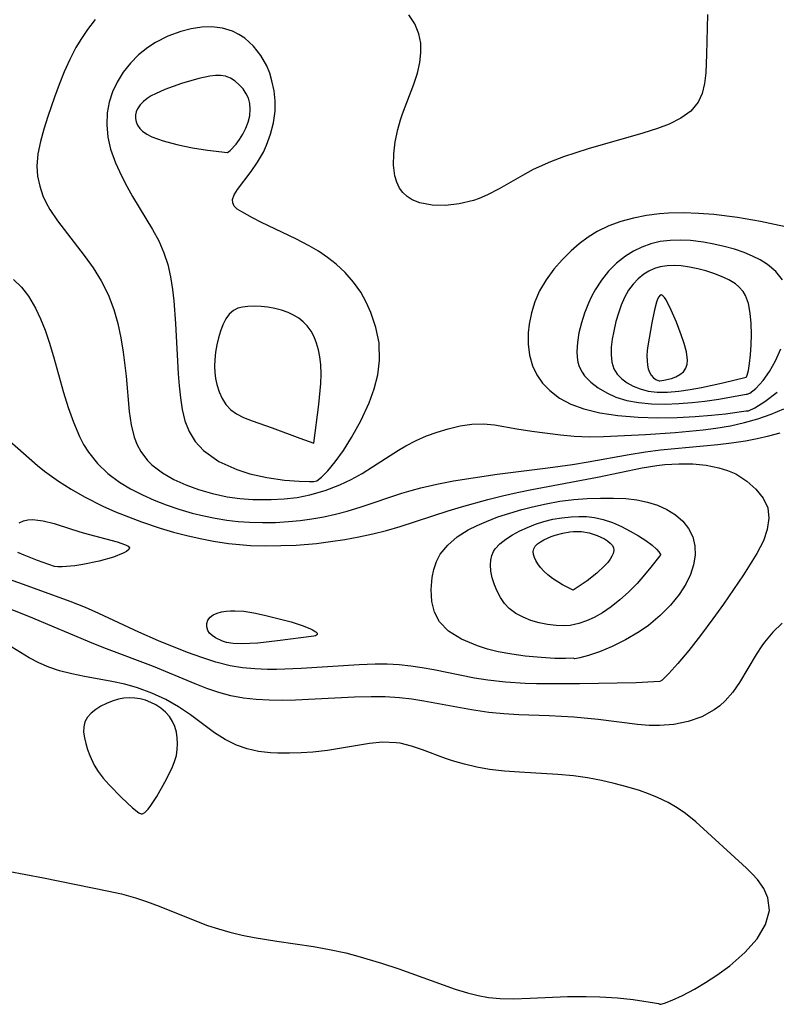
# Model space of a CAD drawing. Header units: inches. Extents: x 1073367 to 1082519, y 1569854 to 1574957.
# Tile 112 of 256: x 1075704 to 1075792, y 1573521 to 1573635. Entities that reach past the tile are written whole.
import ezdxf

# ---------------------------------------------------------------- set-up
doc = ezdxf.new("R2010")
doc.units = ezdxf.units.IN
doc.header["$MEASUREMENT"] = 0
doc.layers.add('CGG_CurvaNivelLidar_v1', color=7, linetype='Continuous', lineweight=30, true_color=0x008008)

msp = doc.modelspace()

# ---------------------------------------------------------------- linework, layer by layer
at = {"layer": 'CGG_CurvaNivelLidar_v1'}
for points in [[(1075784.0148, 1573635.1394, 67.5), (1075783.9229, 1573630.5119, 67.5), (1075783.842, 1573628.3946, 67.5), (1075783.6966, 1573627.1473, 67.5), (1075783.4178, 1573626.0018, 67.5), (1075782.949, 1573624.9843, 67.5), (1075782.0892, 1573623.9688, 67.5), (1075780.9545, 1573623.1365, 67.5), (1075779.613, 1573622.456, 67.5), (1075778.246, 1573621.9375, 67.5), (1075776.5592, 1573621.4016, 67.5), (1075770.2208, 1573619.6039, 67.5), (1075767.3553, 1573618.6525, 67.5), (1075765.8808, 1573618.0892, 67.5), (1075763.8681, 1573617.1869, 67.5), (1075762.6293, 1573616.5155, 67.5), (1075759.9448, 1573614.9624, 67.5), (1075758.5903, 1573614.27, 67.5), (1075757.6005, 1573613.8545, 67.5), (1075756.9442, 1573613.6296, 67.5), (1075755.3181, 1573613.2311, 67.5), (1075753.7083, 1573613.0423, 67.5), (1075752.1674, 1573613.0699, 67.5), (1075750.756, 1573613.3402, 67.5), (1075749.8538, 1573613.7134, 67.5), (1075749.2945, 1573614.0772, 67.5), (1075748.7991, 1573614.5279, 67.5), (1075748.3952, 1573615.0585, 67.5), (1075748.0737, 1573615.7241, 67.5), (1075747.8615, 1573616.4714, 67.5), (1075747.7172, 1573617.6904, 67.5), (1075747.742, 1573619.0106, 67.5), (1075747.9096, 1573620.3955, 67.5), (1075748.2017, 1573621.8134, 67.5), (1075748.5144, 1573622.9433, 67.5), (1075748.7478, 1573623.6575, 67.5), (1075750.0425, 1573627.0694, 67.5), (1075750.4608, 1573628.3284, 67.5), (1075750.7586, 1573629.5806, 67.5), (1075750.8812, 1573630.7122, 67.5), (1075750.8457, 1573631.8215, 67.5), (1075750.6381, 1573632.8889, 67.5), (1075750.1724, 1573634.0404, 67.5), (1075749.485, 1573635.0948, 67.5)], [(1075713.1949, 1573634.5697, 67.5), (1075712.2909, 1573633.3888, 67.5), (1075711.5988, 1573632.3644, 67.5), (1075710.9636, 1573631.302, 67.5), (1075710.2485, 1573629.9137, 67.5), (1075709.6111, 1573628.4855, 67.5), (1075709.0319, 1573627.0345, 67.5), (1075708.4962, 1573625.5756, 67.5), (1075707.7279, 1573623.3326, 67.5), (1075707.2537, 1573621.867, 67.5), (1075706.8467, 1573620.4244, 67.5), (1075706.5582, 1573618.9997, 67.5), (1075706.4477, 1573617.5886, 67.5), (1075706.5304, 1573616.4271, 67.5), (1075706.7682, 1573615.2823, 67.5), (1075707.1518, 1573614.1645, 67.5), (1075707.5231, 1573613.3636, 67.5), (1075707.9599, 1573612.5817, 67.5), (1075708.8383, 1573611.2633, 67.5), (1075711.9198, 1573607.2627, 67.5), (1075712.9439, 1573605.8147, 67.5), (1075713.8753, 1573604.3075, 67.5), (1075714.6737, 1573602.731, 67.5), (1075715.3308, 1573601.0075, 67.5), (1075715.7933, 1573599.3934, 67.5), (1075716.157, 1573597.7432, 67.5), (1075716.4414, 1573596.0716, 67.5), (1075716.7751, 1573593.3163, 67.5), (1075717.1366, 1573589.1967, 67.5), (1075717.3582, 1573587.6743, 67.5), (1075717.7118, 1573586.2395, 67.5), (1075718.0394, 1573585.3757, 67.5), (1075718.4623, 1573584.5722, 67.5), (1075719.2293, 1573583.5641, 67.5), (1075719.7617, 1573583.0384, 67.5), (1075720.986, 1573582.1038, 67.5), (1075722.2715, 1573581.3592, 67.5), (1075723.6649, 1573580.7189, 67.5), (1075725.1409, 1573580.1766, 67.5), (1075726.7644, 1573579.7118, 67.5), (1075728.4399, 1573579.3627, 67.5), (1075729.9159, 1573579.1613, 67.5), (1075731.4093, 1573579.0461, 67.5), (1075733.5421, 1573579.021, 67.5), (1075735.0575, 1573579.1048, 67.5), (1075736.5599, 1573579.2813, 67.5), (1075738.0403, 1573579.5627, 67.5), (1075739.8025, 1573580.0636, 67.5), (1075741.5074, 1573580.7271, 67.5), (1075742.8048, 1573581.3543, 67.5), (1075744.0637, 1573582.0514, 67.5), (1075745.2881, 1573582.7961, 67.5), (1075748.2906, 1573584.75, 67.5), (1075749.1415, 1573585.2543, 67.5), (1075750.322, 1573585.8643, 67.5), (1075751.5317, 1573586.3924, 67.5), (1075752.7601, 1573586.8408, 67.5), (1075754.0325, 1573587.2205, 67.5), (1075755.403, 1573587.5407, 67.5), (1075756.7641, 1573587.7443, 67.5), (1075758.1106, 1573587.795, 67.5), (1075759.3804, 1573587.6814, 67.5), (1075761.9529, 1573587.2208, 67.5), (1075763.6983, 1573586.9431, 67.5), (1075767.042, 1573586.5188, 67.5), (1075768.6041, 1573586.3726, 67.5), (1075770.3971, 1573586.2907, 67.5), (1075771.9841, 1573586.3046, 67.5), (1075776.8654, 1573586.5509, 67.5), (1075780.286, 1573586.7688, 67.5), (1075783.5203, 1573587.075, 67.5), (1075785.0085, 1573587.2703, 67.5), (1075786.679, 1573587.5578, 67.5), (1075788.3265, 1573587.9291, 67.5), (1075789.8699, 1573588.3724, 67.5), (1075791.3808, 1573588.9042, 67.5), (1075792.8531, 1573589.5269, 67.5)], [(1075793.0528, 1573610.5578, 68), (1075791.7684, 1573610.8501, 68), (1075790.157, 1573611.1785, 68), (1075787.499, 1573611.6416, 68), (1075784.7456, 1573611.9919, 68), (1075782.9932, 1573612.1334, 68), (1075781.2425, 1573612.1987, 68), (1075779.5036, 1573612.1683, 68), (1075778.486, 1573612.0941, 68), (1075776.9563, 1573611.8893, 68), (1075775.4642, 1573611.5899, 68), (1075774.0107, 1573611.193, 68), (1075772.611, 1573610.6854, 68), (1075771.2837, 1573610.0472, 68), (1075770.2122, 1573609.3805, 68), (1075769.2006, 1573608.6219, 68), (1075768.2407, 1573607.7926, 68), (1075767.1983, 1573606.7708, 68), (1075766.2394, 1573605.6772, 68), (1075765.3549, 1573604.4561, 68), (1075764.6109, 1573603.1603, 68), (1075764.0703, 1573601.9143, 68), (1075763.6668, 1573600.6308, 68), (1075763.4033, 1573599.3283, 68), (1075763.2991, 1573598.3182, 68), (1075763.2898, 1573597.0027, 68), (1075763.4381, 1573595.7253, 68), (1075763.7705, 1573594.512, 68), (1075764.2727, 1573593.4552, 68), (1075764.9457, 1573592.4902, 68), (1075765.7726, 1573591.6303, 68), (1075766.916, 1573590.774, 68), (1075768.2158, 1573590.0693, 68), (1075769.7399, 1573589.5055, 68), (1075771.5796, 1573589.069, 68), (1075773.648, 1573588.7575, 68), (1075776.0239, 1573588.5586, 68), (1075778.2956, 1573588.4887, 68), (1075780.5324, 1573588.5163, 68), (1075782.6036, 1573588.6206, 68), (1075784.4841, 1573588.7746, 68), (1075786.0961, 1573588.9495, 68), (1075788.5, 1573589.2791, 68), (1075788.7649, 1573589.2845, 68), (1075789.4905, 1573589.6254, 68), (1075790.6713, 1573590.3675, 68), (1075792.1004, 1573591.4639, 68)], [(1075792.7133, 1573604.4395, 68.5), (1075791.9236, 1573605.3911, 68.5), (1075790.9583, 1573606.2135, 68.5), (1075790.1271, 1573606.7406, 68.5), (1075789.2274, 1573607.1962, 68.5), (1075788.2756, 1573607.592, 68.5), (1075787.1394, 1573607.9817, 68.5), (1075785.9674, 1573608.3117, 68.5), (1075784.7718, 1573608.5853, 68.5), (1075783.5627, 1573608.8005, 68.5), (1075782.0602, 1573608.9767, 68.5), (1075780.8709, 1573609.0342, 68.5), (1075779.6953, 1573609.0017, 68.5), (1075778.5425, 1573608.857, 68.5), (1075777.4783, 1573608.5974, 68.5), (1075776.45, 1573608.2256, 68.5), (1075775.4658, 1573607.75, 68.5), (1075774.5364, 1573607.173, 68.5), (1075773.5162, 1573606.3578, 68.5), (1075772.5882, 1573605.4258, 68.5), (1075771.7551, 1573604.3996, 68.5), (1075771.0279, 1573603.2931, 68.5), (1075770.6133, 1573602.5246, 68.5), (1075770.2463, 1573601.7331, 68.5), (1075769.8043, 1573600.6031, 68.5), (1075769.4416, 1573599.4609, 68.5), (1075769.1624, 1573598.3233, 68.5), (1075768.9784, 1573597.2081, 68.5), (1075768.91, 1573596.1345, 68.5), (1075768.9378, 1573595.513, 68.5), (1075769.032, 1573594.9194, 68.5), (1075769.1857, 1573594.4109, 68.5), (1075769.5212, 1573593.7505, 68.5), (1075769.8089, 1573593.3536, 68.5), (1075770.5252, 1573592.6174, 68.5), (1075771.3884, 1573591.9614, 68.5), (1075772.3671, 1573591.384, 68.5), (1075773.4387, 1573590.89, 68.5), (1075774.7042, 1573590.498, 68.5), (1075776.0596, 1573590.2537, 68.5), (1075777.5542, 1573590.116, 68.5), (1075779.133, 1573590.0776, 68.5), (1075780.7048, 1573590.1269, 68.5), (1075782.256, 1573590.2454, 68.5), (1075783.738, 1573590.4151, 68.5), (1075785.3335, 1573590.654, 68.5), (1075788.5, 1573591.2359, 68.5), (1075788.63, 1573591.2006, 68.5), (1075788.9122, 1573591.3294, 68.5), (1075789.6167, 1573591.874, 68.5), (1075790.4767, 1573592.8021, 68.5), (1075791.2076, 1573593.8451, 68.5), (1075791.8924, 1573595.0837, 68.5), (1075792.4981, 1573596.4616, 68.5)], [(1075703.7321, 1573604.4942, 67), (1075704.6632, 1573603.582, 67), (1075705.4834, 1573602.5434, 67), (1075706.2773, 1573601.1716, 67), (1075706.8598, 1573599.9249, 67), (1075707.3896, 1573598.6047, 67), (1075707.8675, 1573597.2272, 67), (1075708.361, 1573595.5796, 67), (1075709.5179, 1573591.4144, 67), (1075710.0623, 1573589.6661, 67), (1075710.6701, 1573587.9657, 67), (1075711.3675, 1573586.3412, 67), (1075711.8529, 1573585.4009, 67), (1075712.4027, 1573584.5119, 67), (1075713.4423, 1573583.2159, 67), (1075714.6551, 1573582.0623, 67), (1075716.0097, 1573581.0422, 67), (1075717.291, 1573580.2566, 67), (1075718.6445, 1573579.5575, 67), (1075720.0078, 1573578.9526, 67), (1075721.4124, 1573578.4102, 67), (1075722.8494, 1573577.9263, 67), (1075724.4223, 1573577.4706, 67), (1075725.7435, 1573577.1443, 67), (1075727.0777, 1573576.8689, 67), (1075728.423, 1573576.6511, 67), (1075729.7224, 1573576.5026, 67), (1075731.028, 1573576.4104, 67), (1075732.5318, 1573576.3689, 67), (1075734.0361, 1573576.3908, 67), (1075735.5373, 1573576.4729, 67), (1075736.8967, 1573576.6007, 67), (1075738.248, 1573576.7856, 67), (1075739.6256, 1573577.0402, 67), (1075740.9925, 1573577.3505, 67), (1075742.349, 1573577.7048, 67), (1075743.9472, 1573578.174, 67), (1075748.6692, 1573579.7566, 67), (1075749.7551, 1573580.0867, 67), (1075750.8501, 1573580.3859, 67), (1075752.7322, 1573580.818, 67), (1075754.6343, 1573581.1787, 67), (1075759.7082, 1573581.9783, 67), (1075765.5409, 1573582.6917, 67), (1075768.4208, 1573583.0884, 67), (1075770.2081, 1573583.3879, 67), (1075774.9641, 1573584.2595, 67), (1075776.843, 1573584.5516, 67), (1075778.6105, 1573584.7688, 67), (1075785.2167, 1573585.3899, 67), (1075786.7965, 1573585.5787, 67), (1075788.4288, 1573585.8322, 67), (1075789.7778, 1573586.0947, 67), (1075791.1122, 1573586.3998, 67), (1075792.4325, 1573586.7464, 67)], [(1075703.2842, 1573585.8078, 66.5), (1075706.5279, 1573582.9662, 66.5), (1075707.3183, 1573582.3207, 66.5), (1075708.1213, 1573581.7224, 66.5), (1075708.9512, 1573581.152, 66.5), (1075710.4171, 1573580.2249, 66.5), (1075711.9367, 1573579.3552, 66.5), (1075714.0813, 1573578.2739, 66.5), (1075715.5429, 1573577.6237, 66.5), (1075717.0312, 1573577.018, 66.5), (1075718.5414, 1573576.4545, 66.5), (1075720.7246, 1573575.7252, 66.5), (1075722.2449, 1573575.275, 66.5), (1075723.7767, 1573574.8687, 66.5), (1075725.3182, 1573574.5103, 66.5), (1075726.8682, 1573574.2069, 66.5), (1075728.6303, 1573573.9442, 66.5), (1075731.1659, 1573573.7349, 66.5), (1075732.9231, 1573573.6847, 66.5), (1075734.6846, 1573573.6987, 66.5), (1075736.4472, 1573573.772, 66.5), (1075738.7837, 1573573.962, 66.5), (1075740.4248, 1573574.1602, 66.5), (1075742.0596, 1573574.4071, 66.5), (1075743.686, 1573574.7027, 66.5), (1075745.3013, 1573575.0503, 66.5), (1075746.9023, 1573575.4568, 66.5), (1075748.4861, 1573575.923, 66.5), (1075754.0393, 1573577.7222, 66.5), (1075755.5615, 1573578.1876, 66.5), (1075758.6343, 1573579.0415, 66.5), (1075760.3114, 1573579.4635, 66.5), (1075761.9974, 1573579.8501, 66.5), (1075763.7093, 1573580.2007, 66.5), (1075771.3, 1573581.6355, 66.5), (1075776.4629, 1573582.7105, 66.5), (1075778.1657, 1573582.9821, 66.5), (1075779.0804, 1573583.0845, 66.5), (1075780.7144, 1573583.177, 66.5), (1075782.3165, 1573583.1518, 66.5), (1075783.8659, 1573583.0035, 66.5), (1075785.3365, 1573582.7174, 66.5), (1075786.3606, 1573582.4015, 66.5), (1075787.3053, 1573581.9877, 66.5), (1075788.5856, 1573581.1617, 66.5), (1075789.6295, 1573580.2416, 66.5), (1075790.4628, 1573579.2091, 66.5), (1075790.9905, 1573578.0614, 66.5), (1075791.1293, 1573576.8607, 66.5), (1075790.9509, 1573575.5852, 66.5), (1075790.5074, 1573574.2724, 66.5), (1075789.7462, 1573572.7893, 66.5), (1075788.2071, 1573570.3321, 66.5), (1075785.8939, 1573566.9455, 66.5), (1075784.6554, 1573565.2249, 66.5), (1075783.2247, 1573563.3114, 66.5), (1075781.8614, 1573561.568, 66.5), (1075780.6067, 1573560.0537, 66.5), (1075779.5607, 1573558.9016, 66.5), (1075778.7772, 1573558.1597, 66.5), (1075778.5, 1573557.9946, 66.5), (1075777.8247, 1573557.9359, 66.5), (1075775.7726, 1573557.8496, 66.5), (1075769.2023, 1573557.6989, 66.5), (1075764.2627, 1573557.7193, 66.5), (1075762.9517, 1573557.7589, 66.5), (1075760.648, 1573557.8946, 66.5), (1075758.625, 1573558.1216, 66.5), (1075757.0728, 1573558.3827, 66.5), (1075752.3689, 1573559.3319, 66.5), (1075751.0363, 1573559.5726, 66.5), (1075749.6999, 1573559.7712, 66.5), (1075748.3578, 1573559.9105, 66.5), (1075746.9772, 1573559.9792, 66.5), (1075745.5902, 1573559.9847, 66.5), (1075743.7334, 1573559.9212, 66.5), (1075737.0335, 1573559.4762, 66.5), (1075734.1636, 1573559.3799, 66.5), (1075733.1118, 1573559.3851, 66.5), (1075731.6581, 1573559.4443, 66.5), (1075730.2204, 1573559.5796, 66.5), (1075728.8033, 1573559.8117, 66.5), (1075727.1604, 1573560.2255, 66.5), (1075725.5341, 1573560.7477, 66.5), (1075723.8539, 1573561.3523, 66.5), (1075720.5016, 1573562.6959, 66.5), (1075718.2547, 1573563.6889, 66.5), (1075713.6164, 1573565.864, 66.5), (1075712.0516, 1573566.5415, 66.5), (1075710.2891, 1573567.229, 66.5), (1075704.467, 1573569.3529, 66.5), (1075701.5524, 1573570.3615, 66.5)], [(1075704.3938, 1573576.3559, 66), (1075704.8822, 1573576.574, 66), (1075705.4093, 1573576.6829, 66), (1075705.975, 1573576.7058, 66), (1075706.5675, 1573576.6627, 66), (1075707.1778, 1573576.5685, 66), (1075708.4258, 1573576.2638, 66), (1075710.446, 1573575.5975, 66), (1075711.8122, 1573575.1856, 66), (1075715.721, 1573574.1338, 66), (1075716.687, 1573573.7951, 66), (1075717.0047, 1573573.6197, 66), (1075717.1518, 1573573.4369, 66), (1075717.082, 1573573.2384, 66), (1075716.8246, 1573573.0316, 66), (1075716.4277, 1573572.819, 66), (1075715.3222, 1573572.3807, 66), (1075713.6669, 1573571.9098, 66), (1075711.7532, 1573571.5011, 66), (1075710.8268, 1573571.3561, 66), (1075709.364, 1573571.2339, 66), (1075708.8823, 1573571.2341, 66), (1075708.5, 1573571.2835, 66), (1075706.5191, 1573571.9844, 66), (1075704.9823, 1573572.583, 66), (1075704.2567, 1573572.9228, 66)], [(1075792.6542, 1573564.7363, 67), (1075791.5863, 1573563.6888, 67), (1075790.6275, 1573562.5532, 67), (1075790.3119, 1573562.1229, 67), (1075789.6544, 1573561.1267, 67), (1075787.7362, 1573557.8836, 67), (1075786.9631, 1573556.7548, 67), (1075786.0874, 1573555.744, 67), (1075785.4676, 1573555.1912, 67), (1075784.7947, 1573554.7007, 67), (1075783.3618, 1573553.9163, 67), (1075781.7978, 1573553.3467, 67), (1075780.1358, 1573552.9984, 67), (1075778.4818, 1573552.8819, 67), (1075777.2754, 1573552.9114, 67), (1075775.9359, 1573553.0239, 67), (1075771.3807, 1573553.5968, 67), (1075768.5573, 1573553.8692, 67), (1075765.7007, 1573554.0186, 67), (1075762.212, 1573554.1505, 67), (1075760.4734, 1573554.2532, 67), (1075758.7434, 1573554.4167, 67), (1075756.7289, 1573554.7098, 67), (1075751.2266, 1573555.7276, 67), (1075749.8074, 1573555.9453, 67), (1075748.383, 1573556.106, 67), (1075746.7538, 1573556.2008, 67), (1075745.1168, 1573556.2187, 67), (1075743.2066, 1573556.1729, 67), (1075736.3567, 1573555.8358, 67), (1075734.8308, 1573555.8069, 67), (1075733.3161, 1573555.8245, 67), (1075731.8168, 1573555.9047, 67), (1075730.3378, 1573556.0671, 67), (1075728.8772, 1573556.3373, 67), (1075727.4848, 1573556.7199, 67), (1075726.1129, 1573557.1956, 67), (1075724.7511, 1573557.7323, 67), (1075719.9553, 1573559.7258, 67), (1075714.5019, 1573561.7798, 67), (1075713.0481, 1573562.3572, 67), (1075705.5218, 1573565.5012, 67), (1075702.147, 1573566.8331, 67)], [(1075701.0495, 1573536.454, 67.5), (1075707.2228, 1573535.2943, 67.5), (1075714.5673, 1573533.7946, 67.5), (1075716.2261, 1573533.4105, 67.5), (1075717.8637, 1573532.9664, 67.5), (1075719.129, 1573532.5602, 67.5), (1075720.589, 1573532.0177, 67.5), (1075724.9229, 1573530.249, 67.5), (1075726.1881, 1573529.7838, 67.5), (1075727.4694, 1573529.3626, 67.5), (1075728.7676, 1573528.9938, 67.5), (1075730.1752, 1573528.6631, 67.5), (1075731.5985, 1573528.385, 67.5), (1075734.2134, 1573527.9604, 67.5), (1075738.4338, 1573527.3311, 67.5), (1075740.3095, 1573526.9971, 67.5), (1075742.1692, 1573526.5954, 67.5), (1075743.5684, 1573526.2341, 67.5), (1075746.3331, 1573525.4031, 67.5), (1075748.315, 1573524.742, 67.5), (1075754.8519, 1573522.4053, 67.5), (1075756.2767, 1573521.9689, 67.5), (1075757.4803, 1573521.6659, 67.5), (1075758.6903, 1573521.4474, 67.5), (1075760.0363, 1573521.3262, 67.5), (1075761.5432, 1573521.3018, 67.5), (1075763.5232, 1573521.3556, 67.5), (1075767.8138, 1573521.5375, 67.5), (1075769.9757, 1573521.5689, 67.5), (1075771.5714, 1573521.5326, 67.5), (1075773.6149, 1573521.3988, 67.5), (1075775.4114, 1573521.2078, 67.5), (1075777.916, 1573520.8245, 67.5), (1075778.347, 1573520.731, 67.5), (1075778.5, 1573520.6667, 67.5), (1075778.6214, 1573520.6513, 67.5), (1075779.0532, 1573520.7768, 67.5), (1075779.9385, 1573521.1261, 67.5), (1075781.1211, 1573521.6778, 67.5), (1075782.5133, 1573522.4127, 67.5), (1075783.7908, 1573523.1613, 67.5), (1075785.1066, 1573524.0127, 67.5), (1075786.6143, 1573525.1147, 67.5), (1075788.3349, 1573526.6258, 67.5), (1075789.7602, 1573528.2359, 67.5), (1075790.7555, 1573529.8679, 67.5), (1075791.211, 1573531.515, 67.5), (1075791.0288, 1573532.9673, 67.5), (1075790.5339, 1573534.0602, 67.5), (1075789.8082, 1573535.0819, 67.5), (1075789.2049, 1573535.745, 67.5), (1075788.5414, 1573536.3938, 67.5), (1075782.6808, 1573541.7515, 67.5), (1075781.5019, 1573542.7055, 67.5), (1075780.5107, 1573543.383, 67.5), (1075779.4635, 1573543.9873, 67.5), (1075778.2439, 1573544.5712, 67.5), (1075777.2132, 1573544.9922, 67.5), (1075776.1561, 1573545.3701, 67.5), (1075774.7148, 1573545.813, 67.5), (1075773.2463, 1573546.197, 67.5), (1075771.7598, 1573546.5315, 67.5), (1075770.1493, 1573546.8383, 67.5), (1075768.5282, 1573547.0741, 67.5), (1075766.7109, 1573547.2394, 67.5), (1075762.2657, 1573547.4862, 67.5), (1075760.5264, 1573547.6154, 67.5), (1075758.8154, 1573547.8156, 67.5), (1075757.3465, 1573548.077, 67.5), (1075755.9135, 1573548.412, 67.5), (1075754.523, 1573548.8075, 67.5), (1075753.7034, 1573549.074, 67.5), (1075751.0662, 1573550.0719, 67.5), (1075749.7807, 1573550.5177, 67.5), (1075748.4861, 1573550.838, 67.5), (1075748.0111, 1573550.909, 67.5), (1075746.4365, 1573550.9554, 67.5), (1075744.9107, 1573550.8079, 67.5), (1075740.0777, 1573550.0221, 67.5), (1075738.3877, 1573549.8279, 67.5), (1075737.0305, 1573549.7268, 67.5), (1075735.6779, 1573549.6805, 67.5), (1075734.3393, 1573549.6962, 67.5), (1075733.4635, 1573549.7464, 67.5), (1075732.0997, 1573549.9095, 67.5), (1075730.7827, 1573550.1919, 67.5), (1075729.5284, 1573550.6166, 67.5), (1075728.2294, 1573551.2679, 67.5), (1075727.007, 1573552.0652, 67.5), (1075724.2199, 1573554.1265, 67.5), (1075722.821, 1573555.0498, 67.5), (1075721.3525, 1573555.8952, 67.5), (1075719.751, 1573556.6554, 67.5), (1075718.0844, 1573557.273, 67.5), (1075716.6129, 1573557.6807, 67.5), (1075715.1174, 1573558.0042, 67.5), (1075711.9381, 1573558.5706, 67.5), (1075710.4827, 1573558.8629, 67.5), (1075709.0615, 1573559.2308, 67.5), (1075707.8375, 1573559.65, 67.5), (1075706.6594, 1573560.1538, 67.5), (1075705.5347, 1573560.7351, 67.5), (1075702.5294, 1573562.5828, 67.5)]]:
    msp.add_polyline3d(points, dxfattribs=at)
for points in [[(1075738.5, 1573581.1248, 68), (1075738.8237, 1573581.2068, 68), (1075739.3731, 1573581.6257, 68), (1075740.0957, 1573582.3359, 68), (1075740.9717, 1573583.3849, 68), (1075741.905, 1573584.6943, 68), (1075742.8545, 1573586.2096, 68), (1075743.9215, 1573588.1478, 68), (1075744.8696, 1573590.208, 68), (1075745.4606, 1573591.8418, 68), (1075745.8776, 1573593.4661, 68), (1075746.0919, 1573595.1195, 68), (1075746.0314, 1573597.1424, 68), (1075745.6516, 1573598.9348, 68), (1075745.079, 1573600.6615, 68), (1075744.5469, 1573601.8645, 68), (1075743.9082, 1573603.0107, 68), (1075743.0762, 1573604.1879, 68), (1075742.1221, 1573605.2752, 68), (1075741.0611, 1573606.2657, 68), (1075740.0683, 1573607.0378, 68), (1075739.022, 1573607.7389, 68), (1075737.9393, 1573608.3762, 68), (1075736.3991, 1573609.1742, 68), (1075732.4421, 1573611.0769, 68), (1075731.3755, 1573611.6158, 68), (1075730.1385, 1573612.2939, 68), (1075729.6346, 1573612.6254, 68), (1075729.2783, 1573612.9748, 68), (1075729.1031, 1573613.3369, 68), (1075729.0796, 1573613.7362, 68), (1075729.2734, 1573614.2794, 68), (1075729.6604, 1573614.881, 68), (1075731.2534, 1573616.9847, 68), (1075731.985, 1573618.048, 68), (1075732.6559, 1573619.2143, 68), (1075733.0213, 1573620.0045, 68), (1075733.486, 1573621.2764, 68), (1075733.8203, 1573622.603, 68), (1075733.9967, 1573623.9618, 68), (1075734.0022, 1573625.1436, 68), (1075733.8807, 1573626.3183, 68), (1075733.6443, 1573627.47, 68), (1075733.3836, 1573628.3406, 68), (1075733.0492, 1573629.1761, 68), (1075732.3663, 1573630.3896, 68), (1075731.5096, 1573631.4663, 68), (1075730.5013, 1573632.3743, 68), (1075729.8062, 1573632.8351, 68), (1075729.0627, 1573633.2053, 68), (1075727.9287, 1573633.5584, 68), (1075726.7036, 1573633.7032, 68), (1075725.5121, 1573633.6635, 68), (1075724.3017, 1573633.4789, 68), (1075723.0899, 1573633.1683, 68), (1075721.5889, 1573632.6163, 68), (1075720.1514, 1573631.8913, 68), (1075719.2638, 1573631.3193, 68), (1075718.2085, 1573630.4694, 68), (1075717.257, 1573629.5074, 68), (1075716.4206, 1573628.4512, 68), (1075715.7162, 1573627.3134, 68), (1075715.1909, 1573626.1746, 68), (1075714.8096, 1573624.9861, 68), (1075714.5842, 1573623.7613, 68), (1075714.5293, 1573622.3648, 68), (1075714.666, 1573620.9566, 68), (1075714.978, 1573619.5547, 68), (1075715.5236, 1573617.9923, 68), (1075716.2215, 1573616.4544, 68), (1075716.8454, 1573615.2565, 68), (1075717.5177, 1573614.074, 68), (1075719.8288, 1573610.2603, 68), (1075720.5378, 1573608.9372, 68), (1075721.1384, 1573607.5754, 68), (1075721.5866, 1573606.1999, 68), (1075721.9162, 1573604.7808, 68), (1075722.1522, 1573603.328, 68), (1075722.3002, 1573602.023, 68), (1075722.4887, 1573599.3731, 68), (1075722.7764, 1573593.5894, 68), (1075722.896, 1573592.1848, 68), (1075723.0582, 1573590.8059, 68), (1075723.2717, 1573589.4637, 68), (1075723.5682, 1573588.1323, 68), (1075724.0454, 1573586.9181, 68), (1075724.7664, 1573585.7563, 68), (1075725.7315, 1573584.6984, 68), (1075727.493, 1573583.4444, 68), (1075729.565, 1573582.4927, 68), (1075731.0881, 1573582.0046, 68), (1075733.0551, 1573581.5621, 68), (1075735.0789, 1573581.2721, 68), (1075736.7764, 1573581.138, 68), (1075737.9736, 1573581.1068, 68)], [(1075728.5, 1573619.187, 68.5), (1075728.8029, 1573619.409, 68.5), (1075729.5009, 1573620.1502, 68.5), (1075729.8996, 1573620.6767, 68.5), (1075730.2847, 1573621.2942, 68.5), (1075730.6236, 1573621.9757, 68.5), (1075730.8921, 1573622.6954, 68.5), (1075731.0666, 1573623.4261, 68.5), (1075731.1289, 1573624.1645, 68.5), (1075731.0731, 1573624.8515, 68.5), (1075730.9088, 1573625.4536, 68.5), (1075730.6578, 1573625.9736, 68.5), (1075730.294, 1573626.5212, 68.5), (1075729.8652, 1573627.0094, 68.5), (1075729.3838, 1573627.428, 68.5), (1075728.856, 1573627.7604, 68.5), (1075728.2826, 1573627.9825, 68.5), (1075727.7061, 1573628.0726, 68.5), (1075727.0984, 1573628.0706, 68.5), (1075726.4682, 1573628.0014, 68.5), (1075725.1651, 1573627.7303, 68.5), (1075723.1912, 1573627.1502, 68.5), (1075721.2596, 1573626.4543, 68.5), (1075720.1697, 1573625.973, 68.5), (1075719.6626, 1573625.7049, 68.5), (1075719.1933, 1573625.4113, 68.5), (1075718.7745, 1573625.0851, 68.5), (1075718.3774, 1573624.6673, 68.5), (1075718.0793, 1573624.2077, 68.5), (1075717.9381, 1573623.8632, 68.5), (1075717.8607, 1573623.5092, 68.5), (1075717.8552, 1573623.1112, 68.5), (1075717.9328, 1573622.7207, 68.5), (1075718.1031, 1573622.3253, 68.5), (1075718.3538, 1573621.9594, 68.5), (1075718.6766, 1573621.6324, 68.5), (1075719.1738, 1573621.2863, 68.5), (1075719.7495, 1573620.9983, 68.5), (1075721.0589, 1573620.5257, 68.5), (1075722.6262, 1573620.1039, 68.5), (1075723.5188, 1573619.9007, 68.5), (1075724.4361, 1573619.7152, 68.5), (1075726.1821, 1573619.4326, 68.5)], [(1075788.5, 1573593.1924, 69), (1075788.5499, 1573593.214, 69), (1075788.6284, 1573593.412, 69), (1075788.7587, 1573593.9603, 69), (1075788.8885, 1573594.7665, 69), (1075788.9999, 1573595.771, 69), (1075789.0778, 1573596.9146, 69), (1075789.1077, 1573598.1383, 69), (1075789.0746, 1573599.3823, 69), (1075788.9623, 1573600.5858, 69), (1075788.7537, 1573601.6868, 69), (1075788.4306, 1573602.6226, 69), (1075788.1672, 1573603.0886, 69), (1075787.671, 1573603.6402, 69), (1075787.2558, 1573603.9745, 69), (1075786.5007, 1573604.4432, 69), (1075785.6668, 1573604.8437, 69), (1075784.7788, 1573605.1891, 69), (1075783.8548, 1573605.4854, 69), (1075782.9089, 1573605.7329, 69), (1075781.9525, 1573605.9257, 69), (1075780.9954, 1573606.0523, 69), (1075780.1691, 1573606.0953, 69), (1075779.3575, 1573606.0631, 69), (1075778.5697, 1573605.9393, 69), (1075777.8938, 1573605.7382, 69), (1075777.251, 1573605.4542, 69), (1075776.6488, 1573605.091, 69), (1075775.9952, 1573604.5598, 69), (1075775.4116, 1573603.9366, 69), (1075774.902, 1573603.2356, 69), (1075774.438, 1573602.4032, 69), (1075774.0493, 1573601.514, 69), (1075773.7208, 1573600.5874, 69), (1075773.4433, 1573599.6393, 69), (1075773.1761, 1573598.5063, 69), (1075773.0076, 1573597.5622, 69), (1075772.9022, 1573596.6382, 69), (1075772.8787, 1573595.7491, 69), (1075772.9644, 1573594.9129, 69), (1075773.1977, 1573594.1528, 69), (1075773.5813, 1573593.5279, 69), (1075774.102, 1573592.9848, 69), (1075774.7302, 1573592.5181, 69), (1075775.4435, 1573592.1278, 69), (1075776.2258, 1573591.8203, 69), (1075777.167, 1573591.5836, 69), (1075778.2008, 1573591.4579, 69), (1075779.3976, 1573591.4574, 69), (1075780.7249, 1573591.5652, 69), (1075782.036, 1573591.7481, 69), (1075783.3527, 1573591.9853, 69), (1075785.7977, 1573592.5248, 69)], [(1075778.5, 1573592.7792, 69.5), (1075778.9769, 1573592.8268, 69.5), (1075779.8774, 1573593.0448, 69.5), (1075780.3764, 1573593.2334, 69.5), (1075780.8461, 1573593.4846, 69.5), (1075781.2389, 1573593.8063, 69.5), (1075781.5209, 1573594.2137, 69.5), (1075781.6768, 1573594.6742, 69.5), (1075781.7179, 1573595.154, 69.5), (1075781.5818, 1573596.1159, 69.5), (1075781.3239, 1573597.098, 69.5), (1075780.9899, 1573598.0769, 69.5), (1075780.4258, 1573599.5358, 69.5), (1075779.8377, 1573600.9314, 69.5), (1075779.2513, 1573602.1125, 69.5), (1075779.0596, 1573602.4028, 69.5), (1075778.8715, 1573602.6066, 69.5), (1075778.7335, 1573602.6841, 69.5), (1075778.6556, 1573602.6929, 69.5), (1075778.551, 1573602.6582, 69.5), (1075778.3907, 1573602.4861, 69.5), (1075778.2491, 1573602.2044, 69.5), (1075778.1215, 1573601.843, 69.5), (1075777.8941, 1573600.9653, 69.5), (1075777.5898, 1573599.4539, 69.5), (1075777.1277, 1573596.8063, 69.5), (1075777.0572, 1573596.2544, 69.5), (1075777.025, 1573595.6616, 69.5), (1075777.0394, 1573595.0596, 69.5), (1075777.0906, 1573594.5909, 69.5), (1075777.1831, 1573594.1523, 69.5), (1075777.321, 1573593.7586, 69.5), (1075777.5059, 1573593.4235, 69.5), (1075777.7792, 1573593.1101, 69.5), (1075778.0645, 1573592.8971, 69.5), (1075778.3115, 1573592.7829, 69.5), (1075778.4316, 1573592.7601, 69.5)], [(1075738.5, 1573585.5596, 68.5), (1075739.0811, 1573590.0222, 68.5), (1075739.2977, 1573592.4605, 68.5), (1075739.3382, 1573593.5258, 68.5), (1075739.3015, 1573594.6471, 68.5), (1075739.1932, 1573595.5299, 68.5), (1075739.0256, 1573596.3282, 68.5), (1075738.8032, 1573597.0987, 68.5), (1075738.5206, 1573597.8311, 68.5), (1075738.1678, 1573598.5124, 68.5), (1075737.7301, 1573599.1258, 68.5), (1075737.263, 1573599.5986, 68.5), (1075736.7314, 1573600.0093, 68.5), (1075736.1487, 1573600.3615, 68.5), (1075735.5252, 1573600.6552, 68.5), (1075734.7627, 1573600.9221, 68.5), (1075733.9734, 1573601.1218, 68.5), (1075733.1725, 1573601.2646, 68.5), (1075732.3742, 1573601.3553, 68.5), (1075731.5928, 1573601.3931, 68.5), (1075730.8437, 1573601.3723, 68.5), (1075730.2417, 1573601.2981, 68.5), (1075729.6877, 1573601.1532, 68.5), (1075729.1953, 1573600.9139, 68.5), (1075728.7009, 1573600.4807, 68.5), (1075728.2942, 1573599.9151, 68.5), (1075727.9564, 1573599.2512, 68.5), (1075727.6749, 1573598.5155, 68.5), (1075727.4418, 1573597.7283, 68.5), (1075727.2541, 1573596.9057, 68.5), (1075727.1136, 1573596.0604, 68.5), (1075727.0269, 1573595.2029, 68.5), (1075727.003, 1573594.4618, 68.5), (1075727.0313, 1573593.7251, 68.5), (1075727.1137, 1573593.0218, 68.5), (1075727.2537, 1573592.3365, 68.5), (1075727.5177, 1573591.5054, 68.5), (1075727.8737, 1573590.7296, 68.5), (1075728.3212, 1573590.0277, 68.5), (1075728.8694, 1573589.4257, 68.5), (1075729.5257, 1573588.946, 68.5), (1075730.3556, 1573588.5298, 68.5), (1075731.3653, 1573588.1321, 68.5), (1075733.6504, 1573587.3266, 68.5), (1075736.872, 1573586.1244, 68.5)], [(1075768.5, 1573560.6686, 66), (1075767.6065, 1573560.6354, 66), (1075766.3787, 1573560.6598, 66), (1075764.7866, 1573560.7488, 66), (1075762.9454, 1573560.9243, 66), (1075761.398, 1573561.1377, 66), (1075759.8226, 1573561.4354, 66), (1075758.5949, 1573561.741, 66), (1075757.4113, 1573562.1093, 66), (1075755.5582, 1573562.8799, 66), (1075754.0498, 1573563.808, 66), (1075753.0224, 1573564.8705, 66), (1075752.4587, 1573566.0073, 66), (1075752.1404, 1573567.2507, 66), (1075752.0423, 1573568.6268, 66), (1075752.1586, 1573570.0091, 66), (1075752.3608, 1573570.9528, 66), (1075752.674, 1573571.8567, 66), (1075753.1171, 1573572.7018, 66), (1075753.9841, 1573573.7693, 66), (1075755.0799, 1573574.7017, 66), (1075756.3478, 1573575.511, 66), (1075757.376, 1573576.0363, 66), (1075758.4601, 1573576.5094, 66), (1075759.7879, 1573577.0138, 66), (1075761.158, 1573577.4707, 66), (1075762.5584, 1573577.8842, 66), (1075763.7902, 1573578.2057, 66), (1075765.3676, 1573578.552, 66), (1075766.96, 1573578.8291, 66), (1075768.5593, 1573579.0325, 66), (1075770.1016, 1573579.153, 66), (1075771.634, 1573579.2074, 66), (1075773.1454, 1573579.203, 66), (1075774.5917, 1573579.1336, 66), (1075775.8595, 1573578.9818, 66), (1075777.0816, 1573578.7318, 66), (1075778.2397, 1573578.3724, 66), (1075779.3335, 1573577.8805, 66), (1075780.3162, 1573577.2663, 66), (1075781.159, 1573576.5324, 66), (1075781.8372, 1573575.6689, 66), (1075782.3199, 1573574.7085, 66), (1075782.582, 1573573.6765, 66), (1075782.6012, 1573572.598, 66), (1075782.4116, 1573571.4867, 66), (1075782.0517, 1573570.3581, 66), (1075781.5337, 1573569.2314, 66), (1075780.7573, 1573568.0321, 66), (1075779.747, 1573566.8039, 66), (1075778.5427, 1573565.6013, 66), (1075777.1845, 1573564.4767, 66), (1075776.1315, 1573563.7395, 66), (1075774.5545, 1573562.8058, 66), (1075772.9928, 1573562.0338, 66), (1075771.5335, 1573561.427, 66), (1075770.2636, 1573560.9891, 66), (1075769.272, 1573560.7229, 66), (1075768.6763, 1573560.6255, 66)], [(1075778.5, 1573572.5109, 65.5), (1075777.4785, 1573571.1913, 65.5), (1075776.7483, 1573570.3134, 65.5), (1075775.8742, 1573569.3381, 65.5), (1075774.8852, 1573568.3373, 65.5), (1075773.8971, 1573567.4497, 65.5), (1075772.8767, 1573566.6388, 65.5), (1075771.868, 1573565.9395, 65.5), (1075770.9158, 1573565.3865, 65.5), (1075770.0392, 1573564.9919, 65.5), (1075769.1593, 1573564.6894, 65.5), (1075768.6486, 1573564.5616, 65.5), (1075768.1331, 1573564.4743, 65.5), (1075767.5089, 1573564.4274, 65.5), (1075766.522, 1573564.4536, 65.5), (1075765.5316, 1573564.5764, 65.5), (1075764.5515, 1573564.7803, 65.5), (1075763.597, 1573565.0598, 65.5), (1075762.6867, 1573565.4181, 65.5), (1075761.8437, 1573565.8667, 65.5), (1075761.0976, 1573566.4262, 65.5), (1075760.5453, 1573567.0213, 65.5), (1075760.0797, 1573567.6945, 65.5), (1075759.6904, 1573568.4214, 65.5), (1075759.3735, 1573569.1816, 65.5), (1075759.1312, 1573569.9571, 65.5), (1075758.9724, 1573570.7314, 65.5), (1075758.913, 1573571.4881, 65.5), (1075758.9467, 1573572.0289, 65.5), (1075759.0599, 1573572.5421, 65.5), (1075759.2763, 1573573.0372, 65.5), (1075759.4561, 1573573.3151, 65.5), (1075760.0024, 1573573.9205, 65.5), (1075760.6814, 1573574.4644, 65.5), (1075761.4576, 1573574.9579, 65.5), (1075762.3046, 1573575.4076, 65.5), (1075763.2037, 1573575.8152, 65.5), (1075764.1414, 1573576.1781, 65.5), (1075765.1093, 1573576.4885, 65.5), (1075766.1387, 1573576.7445, 65.5), (1075767.1857, 1573576.9322, 65.5), (1075768.2428, 1573577.0465, 65.5), (1075769.1428, 1573577.0791, 65.5), (1075770.0416, 1573577.0531, 65.5), (1075770.9665, 1573576.9487, 65.5), (1075771.9657, 1573576.7207, 65.5), (1075773.022, 1573576.3642, 65.5), (1075774.0792, 1573575.9097, 65.5), (1075775.1018, 1573575.3896, 65.5), (1075776.0542, 1573574.8358, 65.5), (1075776.9015, 1573574.2791, 65.5), (1075777.6089, 1573573.7492, 65.5), (1075778.1436, 1573573.2758, 65.5), (1075778.4023, 1573572.9889, 65.5), (1075778.573, 1573572.6895, 65.5), (1075778.5834, 1573572.5875, 65.5)], [(1075768.5, 1573568.5323, 65), (1075767.2525, 1573569.1841, 65), (1075766.1074, 1573569.9085, 65), (1075765.5468, 1573570.3383, 65), (1075765.0865, 1573570.7581, 65), (1075764.6959, 1573571.1834, 65), (1075764.3919, 1573571.5899, 65), (1075764.1773, 1573571.9639, 65), (1075764.0131, 1573572.3302, 65), (1075763.905, 1573572.6859, 65), (1075763.8683, 1573573.0241, 65), (1075763.9232, 1573573.3367, 65), (1075764.0954, 1573573.6303, 65), (1075764.3621, 1573573.8945, 65), (1075764.6971, 1573574.1359, 65), (1075765.0811, 1573574.3583, 65), (1075765.9455, 1573574.7516, 65), (1075766.4095, 1573574.9199, 65), (1075767.2868, 1573575.1605, 65), (1075768.0988, 1573575.2938, 65), (1075768.5087, 1573575.3286, 65), (1075769.4351, 1573575.3192, 65), (1075770.3396, 1573575.1855, 65), (1075771.2676, 1573574.8873, 65), (1075772.1059, 1573574.4783, 65), (1075772.4728, 1573574.2442, 65), (1075772.7872, 1573573.9921, 65), (1075773.029, 1573573.721, 65), (1075773.1706, 1573573.4274, 65), (1075773.1898, 1573573.123, 65), (1075773.1123, 1573572.7999, 65), (1075772.9604, 1573572.4636, 65), (1075772.7512, 1573572.119, 65), (1075772.4863, 1573571.761, 65), (1075772.1313, 1573571.361, 65), (1075771.2188, 1573570.5031, 65), (1075770.1267, 1573569.6476, 65)], [(1075738.5, 1573563.2479, 66), (1075734.2725, 1573562.686, 66), (1075732.0066, 1573562.4253, 66), (1075730.1651, 1573562.325, 66), (1075729.1584, 1573562.3723, 66), (1075728.3721, 1573562.5123, 66), (1075727.9379, 1573562.6515, 66), (1075727.1046, 1573563.0492, 66), (1075726.7296, 1573563.3022, 66), (1075726.4214, 1573563.5853, 66), (1075726.2032, 1573563.9019, 66), (1075726.0895, 1573564.2962, 66), (1075726.1028, 1573564.706, 66), (1075726.232, 1573565.0994, 66), (1075726.4771, 1573565.443, 66), (1075726.8369, 1573565.7081, 66), (1075727.2873, 1573565.9041, 66), (1075727.8022, 1573566.0419, 66), (1075728.3622, 1573566.1276, 66), (1075728.8491, 1573566.1613, 66), (1075729.3507, 1573566.1663, 66), (1075730.3804, 1573566.1053, 66), (1075731.5261, 1573565.9409, 66), (1075732.7733, 1573565.6768, 66), (1075735.8525, 1573564.8693, 66), (1075737.118, 1573564.4676, 66), (1075738.038, 1573564.1154, 66), (1075738.329, 1573563.9797, 66), (1075738.7011, 1573563.7491, 66), (1075738.8603, 1573563.5697, 66), (1075738.8832, 1573563.4179, 66), (1075738.812, 1573563.3268, 66), (1075738.6942, 1573563.2686, 66)], [(1075718.5, 1573542.6647, 68), (1075718.6442, 1573542.6656, 68), (1075718.9437, 1573542.8546, 68), (1075719.3286, 1573543.2281, 68), (1075719.6435, 1573543.6362, 68), (1075720.3038, 1573544.7018, 68), (1075721.239, 1573546.3308, 68), (1075722.0873, 1573547.9833, 68), (1075722.3829, 1573548.7287, 68), (1075722.58, 1573549.4382, 68), (1075722.6869, 1573550.1187, 68), (1075722.7214, 1573550.8025, 68), (1075722.6889, 1573551.4804, 68), (1075722.5888, 1573552.1424, 68), (1075722.4143, 1573552.7774, 68), (1075722.1527, 1573553.372, 68), (1075721.7799, 1573553.9312, 68), (1075721.3207, 1573554.4352, 68), (1075720.7941, 1573554.8844, 68), (1075720.2129, 1573555.2739, 68), (1075719.6346, 1573555.5735, 68), (1075719.0257, 1573555.8105, 68), (1075718.3933, 1573555.9776, 68), (1075717.7665, 1573556.0651, 68), (1075717.1316, 1573556.0848, 68), (1075716.4966, 1573556.041, 68), (1075715.87, 1573555.9331, 68), (1075715.1652, 1573555.7275, 68), (1075714.489, 1573555.451, 68), (1075713.8499, 1573555.1181, 68), (1075713.2605, 1573554.7376, 68), (1075712.7389, 1573554.3129, 68), (1075712.3106, 1573553.8421, 68), (1075712.0102, 1573553.3183, 68), (1075711.8683, 1573552.7447, 68), (1075711.8542, 1573552.1252, 68), (1075711.936, 1573551.4737, 68), (1075712.0901, 1573550.8012, 68), (1075712.2994, 1573550.1167, 68), (1075712.5524, 1573549.4283, 68), (1075713.0756, 1573548.291, 68), (1075713.5394, 1573547.5658, 68), (1075714.1247, 1573546.8018, 68), (1075714.792, 1573546.0275, 68), (1075716.2162, 1573544.5604, 68), (1075717.5068, 1573543.3895, 68), (1075718.2487, 1573542.8061, 68)]]:
    msp.add_polyline3d(points, close=True, dxfattribs=at)

doc.saveas('drawing.dxf')
